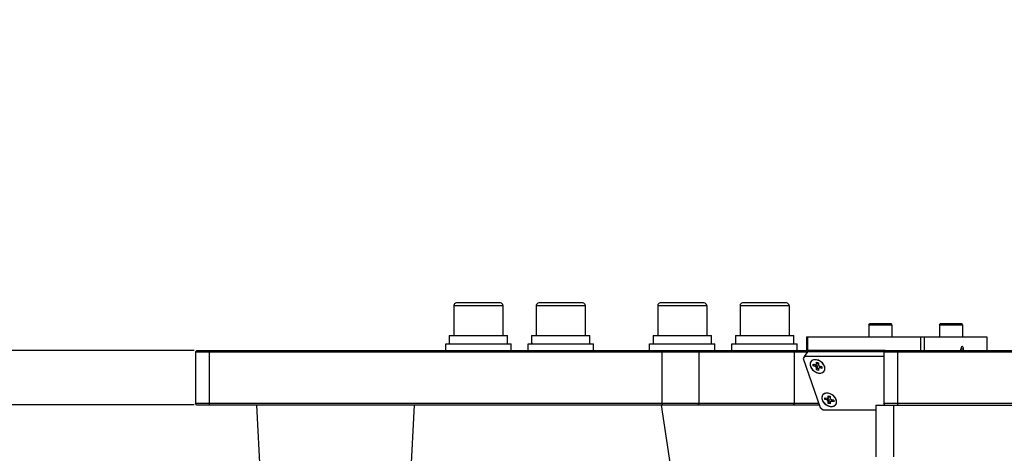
# Model space of a CAD drawing. Header units: millimetres. Extents: x 0 to 7560, y 0 to 5346.
# Tile 159 of 242: x 4048 to 4410, y 3178 to 3337. Entities that reach past the tile are written whole.
import ezdxf

# ---------------------------------------------------------------- set-up
doc = ezdxf.new("R2010")
doc.units = ezdxf.units.MM
for name, color, linetype in [('COVER_20230516_TEST_PBL1', 7, 'Continuous'), ('COVER_20230516_TEST_PBL173', 7, 'Continuous'), ('CSH-STLN-M12-45_PBL224', 7, 'Continuous'), ('CSH-STLN-M12-45_PBL242', 7, 'Continuous'), ('CSH-STLN-M12-45_PBL244', 7, 'Continuous'), ('CSH-STLN-M12-45_PBL254', 7, 'Continuous'), ('M2001303_PBL48', 7, 'Continuous'), ('M2001402_PBL226', 7, 'Continuous'), ('M2001601_STOPPER_PAD_PBL108', 7, 'Continuous'), ('MISUMI_SPWF12_PBL223', 7, 'Continuous'), ('MISUMI_SPWF12_PBL241', 7, 'Continuous'), ('MISUMI_SPWF12_PBL243', 7, 'Continuous'), ('MISUMI_SPWF12_PBL253', 7, 'Continuous'), ('MISUMI_SSLW12_PBL222', 7, 'Continuous'), ('MISUMI_SSLW12_PBL225', 7, 'Continuous'), ('MISUMI_SSLW12_PBL240', 7, 'Continuous'), ('MISUMI_SSLW12_PBL252', 7, 'Continuous'), ('P9140504_BOLT_PBL164', 7, 'Continuous'), ('P9140504_BOLT_PBL205', 7, 'Continuous'), ('P9140802_MACHINE_SCREW_PBL129', 7, 'Continuous'), ('P9140802_MACHINE_SCREW_PBL130', 7, 'Continuous')]:
    doc.layers.add(name, color=color, linetype=linetype)
doc.styles.add('ROMANS', font='romans.shx', dxfattribs={"oblique": 10, "bigfont": 'whgtxt.shx'})
doc.dimstyles.new('zeus', dxfattribs={"dimtxt": 30, "dimasz": 25, "dimexe": 1, "dimexo": 1, "dimgap": 10, "dimtad": 1, "dimdsep": 46, "dimtxsty": 'ROMANS', "dimcen": 0, "dimclrd": 1, "dimclre": 1, "dimclrt": 2, "dimazin": 2, "dimtfac": 1, "dimtmove": 0, "dimatfit": 3, "dimfxl": 1, "dimarcsym": 0})

# ---------------------------------------------------------------- blocks, each defined once
blk = doc.blocks.new('*D497')
at = {"color": 1, "lineweight": -2, "ltscale": 0.3, "transparency": 16777216}
for p, q in [((4112.19, 3195.51), (3386.42, 3195.51)), ((3387.42, 3170.51), (3387.42, 3080.51)), ((4035.65, 3055.51), (3386.42, 3055.51))]:
    blk.add_line(p, q, dxfattribs=at)
at = {"color": 1, "ltscale": 0.3, "transparency": 16777216}
for points in [[(3383.25, 3170.51), (3391.58, 3170.51), (3387.42, 3195.51)], [(3383.25, 3080.51), (3391.58, 3080.51), (3387.42, 3055.51)]]:
    blk.add_solid(points, dxfattribs=at)
at = {"layer": 'Defpoints', "color": 0, "ltscale": 0.3, "transparency": 16777216}
for p in [(4113.19, 3195.51), (3387.42, 3055.51), (4036.65, 3055.51)]:
    blk.add_point(p, dxfattribs=at)
at = {"color": 2, "ltscale": 0.3, "transparency": 16777216, "insert": (3362.42, 3125.51), "char_height": 30, "attachment_point": 5, "rotation": 90, "style": 'ROMANS'}
blk.add_mtext('140', dxfattribs=at)
blk = doc.blocks.new('*D494')
at = {"color": 1, "lineweight": -2, "ltscale": 0.3, "transparency": 16777216}
for p, q in [((3387.42, 3240.51), (3387.42, 3337.1)), ((4112.19, 3215.51), (3386.42, 3215.51)), ((3387.42, 3195.51), (3387.42, 3215.51)), ((4112.19, 3195.51), (3386.42, 3195.51)), ((3387.42, 3170.51), (3387.42, 3145.51))]:
    blk.add_line(p, q, dxfattribs=at)
at = {"color": 1, "ltscale": 0.3, "transparency": 16777216}
for points in [[(3383.25, 3240.51), (3391.58, 3240.51), (3387.42, 3215.51)], [(3383.25, 3170.51), (3391.58, 3170.51), (3387.42, 3195.51)]]:
    blk.add_solid(points, dxfattribs=at)
at = {"layer": 'Defpoints', "color": 0, "ltscale": 0.3, "transparency": 16777216}
for p in [(3387.42, 3215.51), (4113.19, 3215.51), (4113.19, 3195.51)]:
    blk.add_point(p, dxfattribs=at)
at = {"color": 2, "ltscale": 0.3, "transparency": 16777216, "insert": (3362.42, 3301.3), "char_height": 30, "attachment_point": 5, "rotation": 90, "style": 'ROMANS'}
blk.add_mtext('20', dxfattribs=at)
blk = doc.blocks.new('A$C86968656')
at = {"layer": 'COVER_20230516_TEST_PBL1', "color": 7}
for p, q in [((-357.52, 1190), (-349.21, 1024.36)), ((-307.74, 1024.36), (-299.43, 1190)), ((-191.44, 1077.9), (-208.56, 1190))]:
    blk.add_line(p, q, dxfattribs=at)
at = {"layer": 'COVER_20230516_TEST_PBL173', "color": 7}
for q in [(-129.7, 1171), (-14.36, 1190)]:
    blk.add_line((-129.7, 1190), q, dxfattribs=at)
at = {"layer": 'COVER_20230516_TEST_PBL173', "color": 2}
blk.add_line((-123.2, 1190), (-123.2, 1171), dxfattribs=at)
at = {"layer": 'CSH-STLN-M12-45_PBL224', "color": 7}
for p, q in [((-284.91, 1226.6), (-284.91, 1215.5)), ((-267.81, 1227.5), (-284.01, 1227.5)), ((-266.91, 1226.6), (-266.91, 1215.5))]:
    blk.add_line(p, q, dxfattribs=at)
at = {"layer": 'CSH-STLN-M12-45_PBL224', "color": 2}
blk.add_line((-284.91, 1226.6), (-266.91, 1226.6), dxfattribs=at)
at = {"layer": 'CSH-STLN-M12-45_PBL224', "color": 7}
for centre, start, end in [((-284.01, 1226.6), 90, 180), ((-267.81, 1226.6), 0, 90)]:
    blk.add_arc(centre, 0.9, start, end, dxfattribs=at)
at = {"layer": 'CSH-STLN-M12-45_PBL242', "color": 7}
for p, q in [((-254.6, 1226.6), (-254.6, 1215.5)), ((-237.5, 1227.5), (-253.7, 1227.5)), ((-236.6, 1226.6), (-236.6, 1215.5))]:
    blk.add_line(p, q, dxfattribs=at)
at = {"layer": 'CSH-STLN-M12-45_PBL242', "color": 2}
blk.add_line((-254.6, 1226.6), (-236.6, 1226.6), dxfattribs=at)
at = {"layer": 'CSH-STLN-M12-45_PBL242', "color": 7}
for centre, start, end in [((-253.7, 1226.6), 90, 180), ((-237.5, 1226.6), 0, 90)]:
    blk.add_arc(centre, 0.9, start, end, dxfattribs=at)
at = {"layer": 'CSH-STLN-M12-45_PBL244', "color": 7}
for p, q in [((-209.91, 1226.6), (-209.91, 1215.5)), ((-192.81, 1227.5), (-209.01, 1227.5)), ((-191.91, 1226.6), (-191.91, 1215.5))]:
    blk.add_line(p, q, dxfattribs=at)
at = {"layer": 'CSH-STLN-M12-45_PBL244', "color": 2}
blk.add_line((-209.91, 1226.6), (-191.91, 1226.6), dxfattribs=at)
at = {"layer": 'CSH-STLN-M12-45_PBL244', "color": 7}
for centre, start, end in [((-209.01, 1226.6), 90, 180), ((-192.81, 1226.6), 0, 90)]:
    blk.add_arc(centre, 0.9, start, end, dxfattribs=at)
at = {"layer": 'CSH-STLN-M12-45_PBL254', "color": 7}
for p, q in [((-179.6, 1226.6), (-179.6, 1215.5)), ((-162.5, 1227.5), (-178.7, 1227.5)), ((-161.6, 1226.6), (-161.6, 1215.5))]:
    blk.add_line(p, q, dxfattribs=at)
at = {"layer": 'CSH-STLN-M12-45_PBL254', "color": 2}
blk.add_line((-179.6, 1226.6), (-161.6, 1226.6), dxfattribs=at)
at = {"layer": 'CSH-STLN-M12-45_PBL254', "color": 7}
for centre, start, end in [((-178.7, 1226.6), 90, 180), ((-162.5, 1226.6), 0, 90)]:
    blk.add_arc(centre, 0.9, start, end, dxfattribs=at)
at = {"layer": 'M2001303_PBL48', "color": 7}
for p, q in [((-379.5, 1210), (-380, 1209.5)), ((-380, 1209.5), (-380, 1190.5)), ((-380, 1209.5), (-155.15, 1209.5)), ((-379.5, 1210), (-155.15, 1210)), ((-126.2, 1210), (-126.7, 1209.5)), ((-126.7, 1209.5), (-126.7, 1190.5)), ((-126.7, 1209.5), (250.52, 1209.5)), ((-126.2, 1210), (299, 1210)), ((-379.5, 1190), (-380, 1190.5)), ((-150.66, 1190.5), (-380, 1190.5)), ((-150.48, 1190), (-379.5, 1190)), ((-126.2, 1190), (-126.7, 1190.5)), ((254.65, 1190.5), (-126.7, 1190.5))]:
    blk.add_line(p, q, dxfattribs=at)
at = {"layer": 'M2001303_PBL48', "color": 2}
for p, q in [((-374.75, 1210), (-375, 1209.5)), ((-375, 1209.5), (-375, 1190.5)), ((-208.05, 1210), (-208.3, 1209.5)), ((-208.3, 1190.5), (-208.3, 1209.5)), ((-195.07, 1210), (-194.64, 1209.5)), ((-194.64, 1190.5), (-194.64, 1209.5)), ((-160.07, 1210), (-159.64, 1209.5)), ((-159.64, 1190.5), (-159.64, 1209.5)), ((-121.45, 1210), (-121.7, 1209.5)), ((-121.7, 1209.5), (-121.7, 1190.5)), ((-374.75, 1190), (-375, 1190.5)), ((-208.05, 1190), (-208.3, 1190.5)), ((-195.07, 1190), (-194.64, 1190.5)), ((-160.07, 1190), (-159.64, 1190.5)), ((-121.45, 1190), (-121.7, 1190.5))]:
    blk.add_line(p, q, dxfattribs=at)
at = {"layer": 'M2001402_PBL226', "color": 7}
for p, q in [((-155.15, 1215), (-155.15, 1208.88)), ((-155.15, 1215), (-88.85, 1215)), ((-154.79, 1215), (-154.79, 1210)), ((-113.22, 1215), (-113.22, 1210)), ((-111.85, 1215), (-111.85, 1210)), ((-88.85, 1215), (-88.85, 1210)), ((-98.32, 1210.84), (-98.35, 1210.5)), ((-98.35, 1210), (-98.35, 1210.5)), ((-98.23, 1211.14), (-98.32, 1210.84)), ((-98.1, 1211.37), (-98.23, 1211.14)), ((-97.94, 1211.48), (-98.1, 1211.37)), ((-97.85, 1211.5), (-97.94, 1211.48)), ((-97.76, 1211.48), (-97.85, 1211.5)), ((-97.6, 1211.37), (-97.76, 1211.48)), ((-97.47, 1211.14), (-97.6, 1211.37)), ((-97.38, 1210.84), (-97.47, 1211.14)), ((-97.35, 1210.5), (-97.38, 1210.84)), ((-97.35, 1210), (-97.35, 1210.5)), ((-154.79, 1210), (-155.03, 1209.05)), ((-126.2, 1210), (-154.79, 1210))]:
    blk.add_line(p, q, dxfattribs=at)
at = {"layer": 'M2001402_PBL226', "color": 2}
blk.add_line((-97.35, 1210.5), (-98.35, 1210.5), dxfattribs=at)
at = {"layer": 'M2001601_STOPPER_PAD_PBL108', "color": 7}
for p, q in [((-155.87, 1207.87), (-156.45, 1207.05)), ((-156.45, 1207.05), (-150.14, 1189.03)), ((-155.87, 1207.87), (-154.64, 1209.59)), ((-126.7, 1207.87), (-155.87, 1207.87)), ((-126.61, 1209.59), (-154.64, 1209.59)), ((-152.34, 1206.62), (-152.98, 1206.42)), ((-151.6, 1206.62), (-152.34, 1206.62)), ((-150.82, 1206.42), (-151.6, 1206.62)), ((-153.77, 1205.51), (-153.85, 1204.88)), ((-153.85, 1204.88), (-153.72, 1204.18)), ((-153.47, 1206.04), (-153.77, 1205.51)), ((-153.72, 1204.18), (-153.37, 1203.49)), ((-152.98, 1206.42), (-153.47, 1206.04)), ((-153.37, 1203.49), (-152.84, 1202.85)), ((-150.07, 1206.04), (-150.82, 1206.42)), ((-149.4, 1205.51), (-150.07, 1206.04)), ((-148.87, 1204.88), (-149.4, 1205.51)), ((-148.52, 1204.18), (-148.87, 1204.88)), ((-148.38, 1203.49), (-148.52, 1204.18)), ((-148.47, 1202.85), (-148.38, 1203.49)), ((-152.84, 1202.85), (-152.17, 1202.33)), ((-152.17, 1202.33), (-151.41, 1201.95)), ((-151.41, 1201.95), (-150.64, 1201.75)), ((-150.64, 1201.75), (-149.9, 1201.75)), ((-149.9, 1201.75), (-149.26, 1201.95)), ((-149.26, 1201.95), (-148.77, 1202.33)), ((-148.77, 1202.33), (-148.47, 1202.85)), ((-149.47, 1193.22), (-149.55, 1192.59)), ((-149.55, 1192.59), (-149.41, 1191.9)), ((-149.17, 1193.75), (-149.47, 1193.22)), ((-148.68, 1194.13), (-149.17, 1193.75)), ((-148.04, 1194.33), (-148.68, 1194.13)), ((-147.3, 1194.33), (-148.04, 1194.33)), ((-146.52, 1194.13), (-147.3, 1194.33)), ((-145.76, 1193.75), (-146.52, 1194.13)), ((-145.1, 1193.22), (-145.76, 1193.75)), ((-144.57, 1192.59), (-145.1, 1193.22)), ((-144.22, 1191.9), (-144.57, 1192.59)), ((-150.14, 1189.03), (-148.99, 1188.21)), ((-149.41, 1191.9), (-149.07, 1191.2)), ((-149.07, 1191.2), (-148.54, 1190.57)), ((-148.54, 1190.57), (-147.87, 1190.04)), ((-147.87, 1190.04), (-147.11, 1189.66)), ((-147.11, 1189.66), (-146.33, 1189.46)), ((-146.33, 1189.46), (-145.59, 1189.46)), ((-145.59, 1189.46), (-144.95, 1189.66)), ((-144.95, 1189.66), (-144.46, 1190.04)), ((-144.46, 1190.04), (-144.16, 1190.57)), ((-144.08, 1191.2), (-144.22, 1191.9)), ((-144.16, 1190.57), (-144.08, 1191.2)), ((-148.99, 1188.21), (-129.7, 1188.21))]:
    blk.add_line(p, q, dxfattribs=at)
at = {"layer": 'MISUMI_SPWF12_PBL223', "color": 7}
for p, q in [((-287.91, 1210), (-287.91, 1212.5)), ((-287.91, 1212.5), (-263.91, 1212.5)), ((-263.91, 1210), (-263.91, 1212.5))]:
    blk.add_line(p, q, dxfattribs=at)
at = {"layer": 'MISUMI_SPWF12_PBL241', "color": 7}
for p, q in [((-257.6, 1210), (-257.6, 1212.5)), ((-257.6, 1212.5), (-233.6, 1212.5)), ((-233.6, 1210), (-233.6, 1212.5))]:
    blk.add_line(p, q, dxfattribs=at)
at = {"layer": 'MISUMI_SPWF12_PBL243', "color": 7}
for p, q in [((-212.91, 1210), (-212.91, 1212.5)), ((-212.91, 1212.5), (-188.91, 1212.5)), ((-188.91, 1210), (-188.91, 1212.5))]:
    blk.add_line(p, q, dxfattribs=at)
at = {"layer": 'MISUMI_SPWF12_PBL253', "color": 7}
for p, q in [((-182.6, 1210), (-182.6, 1212.5)), ((-182.6, 1212.5), (-158.6, 1212.5)), ((-158.6, 1210), (-158.6, 1212.5))]:
    blk.add_line(p, q, dxfattribs=at)
at = {"layer": 'MISUMI_SSLW12_PBL222', "color": 7}
for p, q in [((-286.65, 1215.5), (-286.65, 1214.5)), ((-286.65, 1215.5), (-265.16, 1215.5)), ((-286.65, 1214.5), (-286.64, 1213.5)), ((-286.64, 1214), (-286.65, 1213.5)), ((-265.16, 1212.5), (-265.16, 1215.5)), ((-286.65, 1213.5), (-286.65, 1212.5)), ((-286.64, 1213.5), (-286.62, 1212.5))]:
    blk.add_line(p, q, dxfattribs=at)
at = {"layer": 'MISUMI_SSLW12_PBL225', "color": 7}
for p, q in [((-256.34, 1215.5), (-256.33, 1214.5)), ((-256.34, 1215.5), (-234.85, 1215.5)), ((-256.33, 1214.5), (-256.32, 1213.5)), ((-256.33, 1214), (-256.33, 1213.5)), ((-234.85, 1212.5), (-234.85, 1215.5)), ((-256.33, 1213.5), (-256.34, 1212.5)), ((-256.32, 1213.5), (-256.31, 1212.5))]:
    blk.add_line(p, q, dxfattribs=at)
at = {"layer": 'MISUMI_SSLW12_PBL240', "color": 7}
for p, q in [((-211.65, 1215.5), (-211.65, 1214.5)), ((-211.65, 1215.5), (-190.16, 1215.5)), ((-211.65, 1214.5), (-211.64, 1213.5)), ((-211.64, 1214), (-211.65, 1213.5)), ((-190.16, 1212.5), (-190.16, 1215.5)), ((-211.65, 1213.5), (-211.65, 1212.5)), ((-211.64, 1213.5), (-211.62, 1212.5))]:
    blk.add_line(p, q, dxfattribs=at)
at = {"layer": 'MISUMI_SSLW12_PBL252', "color": 7}
for p, q in [((-181.34, 1215.5), (-181.33, 1214.5)), ((-181.34, 1215.5), (-159.85, 1215.5)), ((-181.33, 1214.5), (-181.32, 1213.5)), ((-181.33, 1214), (-181.33, 1213.5)), ((-159.85, 1212.5), (-159.85, 1215.5)), ((-181.33, 1213.5), (-181.34, 1212.5)), ((-181.32, 1213.5), (-181.31, 1212.5))]:
    blk.add_line(p, q, dxfattribs=at)
at = {"layer": 'P9140504_BOLT_PBL164', "color": 7}
for p, q in [((-132.24, 1219.5), (-131.95, 1220)), ((-132.24, 1219.5), (-132.24, 1215)), ((-132.24, 1219.5), (-123.74, 1219.5)), ((-131.95, 1220), (-124.03, 1220)), ((-123.74, 1219.5), (-124.03, 1220)), ((-123.74, 1219.5), (-123.74, 1215))]:
    blk.add_line(p, q, dxfattribs=at)
at = {"layer": 'P9140504_BOLT_PBL205', "color": 7}
for p, q in [((-106.26, 1219.5), (-105.97, 1220)), ((-106.26, 1219.5), (-106.26, 1215)), ((-106.26, 1219.5), (-97.76, 1219.5)), ((-105.97, 1220), (-98.05, 1220)), ((-97.76, 1219.5), (-98.05, 1220)), ((-97.76, 1219.5), (-97.76, 1215))]:
    blk.add_line(p, q, dxfattribs=at)
at = {"layer": 'P9140802_MACHINE_SCREW_PBL129', "color": 7}
for p, q in [((-152.6, 1206.56), (-152.91, 1206.45)), ((-152.25, 1206.63), (-152.6, 1206.56)), ((-151.89, 1206.64), (-152.25, 1206.63)), ((-151.51, 1206.6), (-151.89, 1206.64)), ((-151.12, 1206.52), (-151.51, 1206.6)), ((-153.83, 1205.28), (-153.85, 1204.96)), ((-153.85, 1204.96), (-153.83, 1204.62)), ((-153.74, 1205.58), (-153.83, 1205.28)), ((-153.83, 1204.62), (-153.74, 1204.27)), ((-153.61, 1205.86), (-153.74, 1205.58)), ((-153.74, 1204.27), (-153.61, 1203.92)), ((-153.56, 1205.93), (-153.61, 1205.86)), ((-153.61, 1203.92), (-153.42, 1203.57)), ((-153.42, 1206.09), (-153.56, 1205.93)), ((-153.19, 1206.3), (-153.42, 1206.09)), ((-153.42, 1203.57), (-153.19, 1203.24)), ((-152.91, 1206.45), (-153.19, 1206.3)), ((-153.19, 1203.24), (-152.91, 1202.93)), ((-152.91, 1202.93), (-152.6, 1202.64)), ((-152.76, 1204.34), (-152.76, 1204.96)), ((-152.76, 1204.96), (-152.03, 1204.75)), ((-152.76, 1204.34), (-152.4, 1204.84)), ((-152.03, 1204.13), (-152.76, 1204.34)), ((-152.4, 1204.84), (-152.4, 1204.86)), ((-151.67, 1204.63), (-152.4, 1204.84)), ((-152.03, 1204.75), (-151.92, 1204.73)), ((-151.92, 1204.09), (-152.03, 1204.13)), ((-151.92, 1204.73), (-151.82, 1204.73)), ((-151.82, 1204.04), (-151.92, 1204.09)), ((-151.82, 1204.73), (-151.73, 1204.74)), ((-151.73, 1203.97), (-151.82, 1204.04)), ((-151.73, 1204.74), (-151.64, 1204.78)), ((-151.64, 1203.88), (-151.73, 1203.97)), ((-151.67, 1204.63), (-151.56, 1204.6)), ((-151.64, 1204.78), (-151.57, 1204.83)), ((-151.57, 1203.79), (-151.64, 1203.88)), ((-151.57, 1204.83), (-151.54, 1204.87)), ((-151.52, 1203.7), (-151.57, 1203.79)), ((-151.56, 1204.6), (-151.46, 1204.54)), ((-151.18, 1205.37), (-151.54, 1204.87)), ((-151.54, 1204.87), (-151.52, 1204.9)), ((-151.52, 1204.9), (-151.49, 1204.98)), ((-151.49, 1203.6), (-151.52, 1203.7)), ((-151.49, 1204.98), (-151.48, 1205.06)), ((-151.48, 1203.51), (-151.49, 1203.6)), ((-151.48, 1205.06), (-151.48, 1205.69)), ((-151.48, 1205.69), (-150.75, 1205.48)), ((-151.48, 1202.89), (-151.48, 1203.51)), ((-151.48, 1202.89), (-151.12, 1203.39)), ((-151.46, 1204.54), (-151.36, 1204.47)), ((-151.36, 1204.47), (-151.28, 1204.39)), ((-151.28, 1204.39), (-151.21, 1204.3)), ((-151.21, 1204.3), (-151.16, 1204.2)), ((-151.16, 1205.4), (-151.18, 1205.37)), ((-151.13, 1205.48), (-151.16, 1205.4)), ((-151.16, 1204.2), (-151.13, 1204.11)), ((-151.12, 1205.57), (-151.13, 1205.48)), ((-151.13, 1204.11), (-151.12, 1204.01)), ((-150.73, 1206.38), (-151.12, 1206.52)), ((-151.12, 1205.57), (-151.12, 1205.58)), ((-151.12, 1203.39), (-151.12, 1204.01)), ((-150.75, 1203.29), (-151.12, 1203.39)), ((-150.75, 1205.48), (-150.75, 1204.86)), ((-150.75, 1204.86), (-150.74, 1204.76)), ((-150.74, 1203.39), (-150.75, 1203.3)), ((-150.75, 1203.3), (-150.75, 1202.68)), ((-150.74, 1204.76), (-150.71, 1204.67)), ((-150.71, 1203.47), (-150.74, 1203.39)), ((-150.34, 1206.2), (-150.73, 1206.38)), ((-150.71, 1204.67), (-150.66, 1204.57)), ((-150.69, 1203.5), (-150.71, 1203.47)), ((-150.33, 1204), (-150.69, 1203.5)), ((-150.66, 1203.54), (-150.69, 1203.5)), ((-150.66, 1204.57), (-150.59, 1204.48)), ((-150.59, 1203.59), (-150.66, 1203.54)), ((-150.59, 1204.48), (-150.51, 1204.4)), ((-150.51, 1203.62), (-150.59, 1203.59)), ((-150.51, 1204.4), (-150.41, 1204.33)), ((-150.41, 1203.64), (-150.51, 1203.62)), ((-150.41, 1204.33), (-150.31, 1204.28)), ((-150.31, 1203.64), (-150.41, 1203.64)), ((-149.98, 1205.98), (-150.34, 1206.2)), ((-150.33, 1204), (-150.3, 1204.04)), ((-150.31, 1204.28), (-150.21, 1204.24)), ((-150.21, 1203.61), (-150.31, 1203.64)), ((-150.3, 1204.04), (-150.23, 1204.09)), ((-150.23, 1204.09), (-150.15, 1204.13)), ((-150.21, 1204.24), (-149.48, 1204.03)), ((-149.48, 1203.41), (-150.21, 1203.61)), ((-150.15, 1204.13), (-150.05, 1204.14)), ((-150.05, 1204.14), (-149.95, 1204.14)), ((-149.64, 1205.73), (-149.98, 1205.98)), ((-149.95, 1204.14), (-149.84, 1204.12)), ((-149.48, 1204.02), (-149.84, 1204.12)), ((-149.32, 1205.44), (-149.64, 1205.73)), ((-149.48, 1204.03), (-149.48, 1203.41)), ((-149.05, 1205.13), (-149.32, 1205.44)), ((-148.81, 1204.79), (-149.05, 1205.13)), ((-148.63, 1204.45), (-148.81, 1204.79)), ((-148.49, 1204.1), (-148.63, 1204.45)), ((-148.41, 1203.75), (-148.49, 1204.1)), ((-148.49, 1202.78), (-148.41, 1203.09)), ((-148.38, 1203.41), (-148.41, 1203.75)), ((-148.41, 1203.09), (-148.38, 1203.41)), ((-152.6, 1202.64), (-152.26, 1202.38)), ((-152.26, 1202.38), (-151.89, 1202.16)), ((-151.89, 1202.16), (-151.51, 1201.98)), ((-151.51, 1201.98), (-151.12, 1201.85)), ((-150.75, 1202.68), (-151.48, 1202.89)), ((-151.12, 1201.85), (-150.73, 1201.76)), ((-150.73, 1201.76), (-150.35, 1201.73)), ((-150.35, 1201.73), (-149.98, 1201.74)), ((-149.98, 1201.74), (-149.64, 1201.8)), ((-149.64, 1201.8), (-149.33, 1201.91)), ((-149.33, 1201.91), (-149.05, 1202.07)), ((-149.05, 1202.07), (-148.81, 1202.27)), ((-148.81, 1202.27), (-148.68, 1202.44)), ((-148.68, 1202.44), (-148.63, 1202.51)), ((-148.63, 1202.51), (-148.49, 1202.78))]:
    blk.add_line(p, q, dxfattribs=at)
at = {"layer": 'P9140802_MACHINE_SCREW_PBL129', "color": 2}
for p, q in [((-151.67, 1204.63), (-152.03, 1204.13)), ((-151.12, 1205.57), (-151.48, 1205.06)), ((-151.48, 1203.51), (-151.12, 1204.01)), ((-150.21, 1203.61), (-149.84, 1204.12))]:
    blk.add_line(p, q, dxfattribs=at)
at = {"layer": 'P9140802_MACHINE_SCREW_PBL130', "color": 7}
for p, q in [((-149.52, 1192.99), (-149.55, 1192.67)), ((-149.55, 1192.67), (-149.52, 1192.33)), ((-149.44, 1193.3), (-149.52, 1192.99)), ((-149.52, 1192.33), (-149.44, 1191.98)), ((-149.3, 1193.57), (-149.44, 1193.3)), ((-149.26, 1193.64), (-149.3, 1193.57)), ((-149.12, 1193.81), (-149.26, 1193.64)), ((-148.88, 1194.01), (-149.12, 1193.81)), ((-148.61, 1194.17), (-148.88, 1194.01)), ((-148.29, 1194.28), (-148.61, 1194.17)), ((-148.46, 1192.05), (-148.46, 1192.67)), ((-148.46, 1192.67), (-147.73, 1192.46)), ((-148.46, 1192.05), (-148.1, 1192.55)), ((-147.73, 1191.84), (-148.46, 1192.05)), ((-147.95, 1194.34), (-148.29, 1194.28)), ((-148.1, 1192.55), (-148.1, 1192.57)), ((-147.37, 1192.35), (-148.1, 1192.55)), ((-147.59, 1194.35), (-147.95, 1194.34)), ((-147.73, 1192.46), (-147.62, 1192.44)), ((-147.62, 1192.44), (-147.52, 1192.44)), ((-147.21, 1194.32), (-147.59, 1194.35)), ((-147.52, 1192.44), (-147.42, 1192.46)), ((-147.42, 1192.46), (-147.34, 1192.49)), ((-147.37, 1192.35), (-147.26, 1192.31)), ((-147.34, 1192.49), (-147.27, 1192.54)), ((-147.27, 1192.54), (-147.24, 1192.58)), ((-147.26, 1192.31), (-147.16, 1192.25)), ((-146.88, 1193.09), (-147.24, 1192.58)), ((-147.24, 1192.58), (-147.22, 1192.61)), ((-147.22, 1192.61), (-147.19, 1192.69)), ((-146.82, 1194.23), (-147.21, 1194.32)), ((-147.19, 1192.69), (-147.18, 1192.78)), ((-147.18, 1192.78), (-147.18, 1193.4)), ((-147.18, 1193.4), (-146.45, 1193.19)), ((-147.16, 1192.25), (-147.06, 1192.18)), ((-147.06, 1192.18), (-146.98, 1192.1)), ((-146.98, 1192.1), (-146.91, 1192.01)), ((-146.86, 1193.11), (-146.88, 1193.09)), ((-146.83, 1193.19), (-146.86, 1193.11)), ((-146.82, 1193.28), (-146.83, 1193.19)), ((-146.43, 1194.1), (-146.82, 1194.23)), ((-146.82, 1193.28), (-146.82, 1193.3)), ((-146.45, 1193.19), (-146.45, 1192.57)), ((-146.45, 1192.57), (-146.44, 1192.48)), ((-146.44, 1192.48), (-146.41, 1192.38)), ((-146.04, 1193.92), (-146.43, 1194.1)), ((-146.41, 1192.38), (-146.36, 1192.29)), ((-146.36, 1192.29), (-146.29, 1192.2)), ((-146.29, 1192.2), (-146.21, 1192.11)), ((-146.21, 1192.11), (-146.11, 1192.04)), ((-146.11, 1192.04), (-146.01, 1191.99)), ((-145.68, 1193.7), (-146.04, 1193.92)), ((-145.33, 1193.44), (-145.68, 1193.7)), ((-145.02, 1193.15), (-145.33, 1193.44)), ((-144.75, 1192.84), (-145.02, 1193.15)), ((-144.51, 1192.51), (-144.75, 1192.84)), ((-144.33, 1192.16), (-144.51, 1192.51)), ((-144.19, 1191.81), (-144.33, 1192.16)), ((-149.44, 1191.98), (-149.31, 1191.63)), ((-149.31, 1191.63), (-149.12, 1191.29)), ((-149.12, 1191.29), (-148.89, 1190.95)), ((-148.89, 1190.95), (-148.61, 1190.64)), ((-148.61, 1190.64), (-148.3, 1190.35)), ((-148.3, 1190.35), (-147.96, 1190.1)), ((-147.96, 1190.1), (-147.59, 1189.88)), ((-147.62, 1191.8), (-147.73, 1191.84)), ((-147.52, 1191.75), (-147.62, 1191.8)), ((-147.59, 1189.88), (-147.21, 1189.7)), ((-147.42, 1191.68), (-147.52, 1191.75)), ((-147.34, 1191.6), (-147.42, 1191.68)), ((-147.27, 1191.51), (-147.34, 1191.6)), ((-147.22, 1191.41), (-147.27, 1191.51)), ((-147.19, 1191.32), (-147.22, 1191.41)), ((-147.21, 1189.7), (-146.82, 1189.56)), ((-147.18, 1191.22), (-147.19, 1191.32)), ((-147.18, 1190.6), (-147.18, 1191.22)), ((-147.18, 1190.6), (-146.82, 1191.1)), ((-146.45, 1190.39), (-147.18, 1190.6)), ((-146.91, 1192.01), (-146.86, 1191.92)), ((-146.86, 1191.92), (-146.83, 1191.82)), ((-146.83, 1191.82), (-146.82, 1191.73)), ((-146.82, 1191.1), (-146.82, 1191.73)), ((-146.45, 1191), (-146.82, 1191.1)), ((-146.82, 1189.56), (-146.43, 1189.48)), ((-146.44, 1191.1), (-146.45, 1191.02)), ((-146.45, 1191.02), (-146.45, 1190.39)), ((-146.41, 1191.18), (-146.44, 1191.1)), ((-146.43, 1189.48), (-146.04, 1189.44)), ((-146.39, 1191.21), (-146.41, 1191.18)), ((-146.03, 1191.71), (-146.39, 1191.21)), ((-146.36, 1191.25), (-146.39, 1191.21)), ((-146.29, 1191.3), (-146.36, 1191.25)), ((-146.21, 1191.33), (-146.29, 1191.3)), ((-146.11, 1191.35), (-146.21, 1191.33)), ((-146.01, 1191.35), (-146.11, 1191.35)), ((-146.04, 1189.44), (-145.68, 1189.45)), ((-146.03, 1191.71), (-146, 1191.75)), ((-146.01, 1191.99), (-145.9, 1191.95)), ((-145.9, 1191.33), (-146.01, 1191.35)), ((-146, 1191.75), (-145.93, 1191.81)), ((-145.93, 1191.81), (-145.85, 1191.84)), ((-145.9, 1191.95), (-145.17, 1191.74)), ((-145.17, 1191.12), (-145.9, 1191.33)), ((-145.85, 1191.84), (-145.75, 1191.86)), ((-145.75, 1191.86), (-145.65, 1191.85)), ((-145.68, 1189.45), (-145.34, 1189.52)), ((-145.65, 1191.85), (-145.54, 1191.83)), ((-145.17, 1191.73), (-145.54, 1191.83)), ((-145.34, 1189.52), (-145.02, 1189.63)), ((-145.17, 1191.74), (-145.17, 1191.12)), ((-145.02, 1189.63), (-144.75, 1189.78)), ((-144.75, 1189.78), (-144.51, 1189.99)), ((-144.51, 1189.99), (-144.37, 1190.15)), ((-144.37, 1190.15), (-144.33, 1190.22)), ((-144.33, 1190.22), (-144.19, 1190.5)), ((-144.11, 1191.46), (-144.19, 1191.81)), ((-144.19, 1190.5), (-144.11, 1190.8)), ((-144.08, 1191.12), (-144.11, 1191.46)), ((-144.11, 1190.8), (-144.08, 1191.12))]:
    blk.add_line(p, q, dxfattribs=at)
at = {"layer": 'P9140802_MACHINE_SCREW_PBL130', "color": 2}
for p, q in [((-147.37, 1192.35), (-147.73, 1191.84)), ((-146.82, 1193.28), (-147.18, 1192.78)), ((-147.18, 1191.22), (-146.82, 1191.73)), ((-145.9, 1191.33), (-145.54, 1191.83))]:
    blk.add_line(p, q, dxfattribs=at)

msp = doc.modelspace()

# ---------------------------------------------------------------- block references
at = {"ltscale": 0.3}
msp.add_blockref('A$C86968656', (4492.687, 2005.505), dxfattribs=at)

# ---------------------------------------------------------------- dimensions: what is measured, and where the dimension line sits
dim = msp.add_linear_dim(base=(3387.416, 3215.505), p1=(4113.187, 3195.505), p2=(4113.187, 3215.505), angle=90, dimstyle='zeus', dxfattribs=at)
dim.commit()
dim.dimension.update_dxf_attribs({"geometry": '*D494', "text_midpoint": (3362.416, 3301.302)})
dim = msp.add_linear_dim(base=(3387.416, 3055.507), p1=(4113.187, 3195.505), p2=(4036.645, 3055.507), angle=90, dimstyle='zeus', dxfattribs=at)
dim.commit()
dim.dimension.update_dxf_attribs({"geometry": '*D497', "text_midpoint": (3387.416, 3125.506), "dimtype": 160})

doc.saveas('drawing.dxf')
